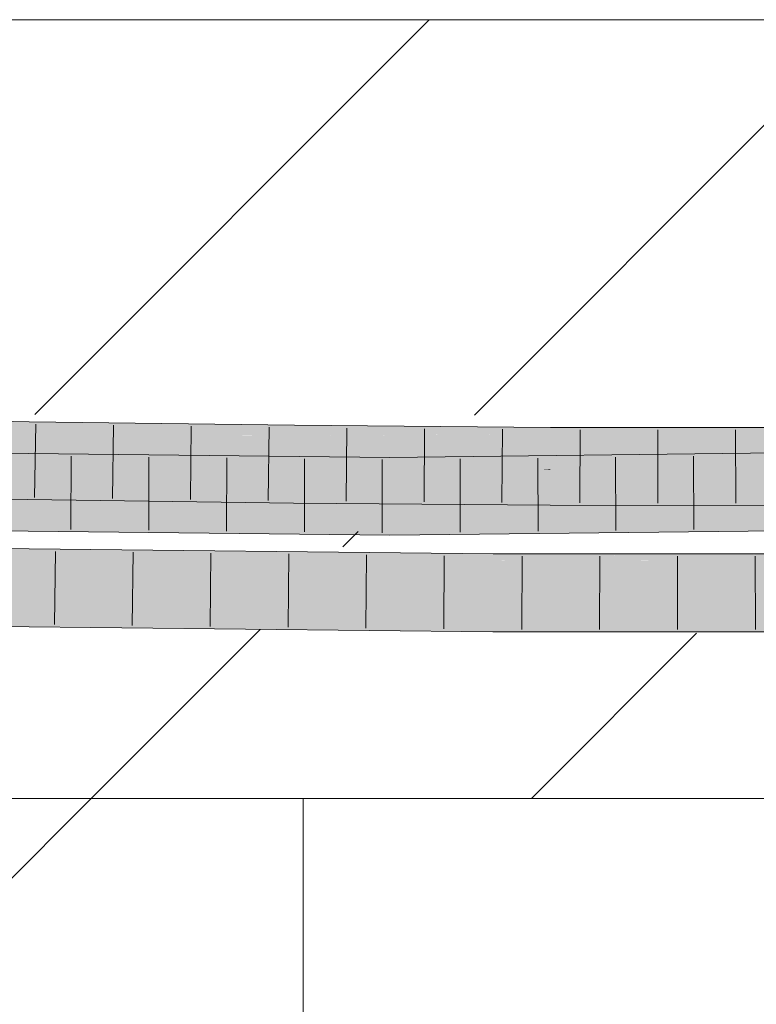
# Model space of a CAD drawing. Extents: x -620 to 300, y 62 to 1162.
# Tile 241 of 256: x 200.6 to 202.96, y 825.57 to 828.73. Entities that reach past the tile are written whole.
import ezdxf
from ezdxf.lldxf.tags import DXFTag

# ---------------------------------------------------------------- set-up
doc = ezdxf.new("R2010")
doc.units = 0
doc.layers.get('0').update_dxf_attribs({"lineweight": 13})
doc.layers.add('E_Detail_Linie_Text_Bem', color=7, linetype='Continuous', lineweight=13)
for name, color, linetype, lineweight, true_color in [('E_Detail_Wandschraffur', 7, 'Continuous', 5, 0xc0c0c0), ('E_Leerrohr 25-A06G94UQ8I', 7, 'Continuous', 9, 0xff8000), ('E_Leerrohr 25-Shading', 7, 'Continuous', 9, 0xff8000)]:
    doc.layers.add(name, color=color, linetype=linetype, lineweight=lineweight, true_color=true_color)
tags = doc.linetypes.add('fein_strichliert', pattern=[4, 1, -2, 1]).pattern_tags.tags
tags[8:9] = [DXFTag(74, 4), DXFTag(75, 0), DXFTag(340, '0'), DXFTag(46, 0.0), DXFTag(50, 0.0), DXFTag(44, 0.0), DXFTag(45, 0.0)]
tags[6:7] = [DXFTag(74, 4), DXFTag(75, 0), DXFTag(340, '0'), DXFTag(46, 0.0), DXFTag(50, 0.0), DXFTag(44, 0.0), DXFTag(45, 0.0)]
tags[4:5] = [DXFTag(74, 4), DXFTag(75, 0), DXFTag(340, '0'), DXFTag(46, 0.0), DXFTag(50, 0.0), DXFTag(44, 0.0), DXFTag(45, 0.0)]

# ---------------------------------------------------------------- blocks, each defined once
blk = doc.blocks.new('Shading-A06G94F18I', base_point=(173.296, 825.2112))
at = {"layer": 'E_Leerrohr 25-Shading', "color": 43, "true_color": 0xd7ab7f}
for points in [[(200.6283, 827.4233), (200.1765, 827.4429), (199.838, 827.4125), (199.8289, 827.4127)], [(200.6284, 827.4363), (200.184, 827.4435), (200.6283, 827.4233), (200.1765, 827.4429)], [(200.6279, 827.3997), (201.0706, 827.4304), (200.6283, 827.4233)], [(201.4234, 827.3969), (201.0706, 827.4304), (201.2747, 827.3911), (200.6279, 827.3997)], [(201.0706, 827.4304), (200.6284, 827.4363), (200.6283, 827.4233)], [(201.4807, 827.425), (201.0706, 827.4304), (201.4804, 827.3991), (201.4234, 827.3969)], [(199.838, 827.4125), (200.6279, 827.3997), (200.6283, 827.4233)], [(201.4803, 827.3915), (201.4234, 827.3969), (201.2783, 827.3911), (201.2747, 827.3911)], [(201.4234, 827.3969), (201.4803, 827.3915), (201.4804, 827.3991)], [(201.4803, 827.3915), (202.3032, 827.3967), (202.005, 827.4208), (202.3033, 827.4183)], [(201.4803, 827.3915), (202.005, 827.4208), (201.4804, 827.3991)], [(202.005, 827.4208), (201.4807, 827.425), (201.4804, 827.3991)], [(202.3031, 827.3904), (202.3032, 827.3967), (202.0069, 827.3948)], [(203.115, 827.4067), (202.3032, 827.3967), (203.1151, 827.3853), (202.3031, 827.3904)], [(203.115, 827.4067), (203.115, 827.4174), (202.3032, 827.3967), (202.3033, 827.4183)], [(201.3744, 827.3912), (201.2783, 827.3911), (201.4803, 827.3896), (201.4803, 827.3884)], [(201.4803, 827.3915), (201.3744, 827.3912), (201.4803, 827.3896)], [(201.6241, 827.3924), (201.4803, 827.3915), (201.9973, 827.3876)], [(202.3031, 827.3817), (201.9973, 827.3876), (201.4803, 827.3896), (201.4803, 827.3915)], [(202.3031, 827.3817), (201.4803, 827.3896), (201.4803, 827.3884)], [(201.7404, 827.3931), (201.6241, 827.3924), (202.3031, 827.3853), (201.9973, 827.3876)], [(201.7677, 827.3933), (201.7404, 827.3931), (202.3031, 827.3862), (202.3031, 827.3853)], [(202.0069, 827.3948), (201.7677, 827.3933), (202.3031, 827.3904), (202.3031, 827.3862)], [(202.3031, 827.3853), (201.9973, 827.3876), (202.3031, 827.3837)], [(201.9973, 827.3876), (202.3031, 827.3817), (202.3031, 827.3837)], [(203.1151, 827.3853), (202.3031, 827.3904), (203.1151, 827.3824), (202.3031, 827.3862)], [(202.3031, 827.3862), (202.3031, 827.3853), (203.1151, 827.3824), (203.1151, 827.3809)], [(203.1151, 827.3809), (202.3031, 827.3853), (202.9078, 827.381), (202.3031, 827.3837)], [(202.3031, 827.3837), (202.3031, 827.3817), (202.9078, 827.381)], [(203.1151, 827.3809), (202.9078, 827.381), (203.1151, 827.3808)], [(200.5716, 827.3354), (200.2072, 827.3289), (201.0132, 827.3306), (200.8955, 827.3259)], [(201.7876, 827.2855), (204.2731, 827.3135), (203.0322, 827.3361), (204.2724, 827.3501)], [(203.0322, 827.3361), (201.7876, 827.3221), (201.7876, 827.3077)], [(201.7876, 827.2855), (203.0322, 827.3361), (201.7876, 827.3077)], [(199.5763, 827.3174), (199.313, 827.3126), (200.7446, 827.3199), (200.6953, 827.3179)], [(200.6953, 827.3179), (199.313, 827.3126), (200.293, 827.3019)], [(200.2072, 827.3289), (199.5763, 827.3174), (200.8955, 827.3259), (200.7446, 827.3199)], [(201.7876, 827.3221), (200.6953, 827.3179), (200.2953, 827.3019), (200.293, 827.3019)], [(201.7876, 827.3221), (200.2953, 827.3019), (201.7876, 827.3077)], [(200.2953, 827.3019), (201.7876, 827.2855), (201.7876, 827.3077)], [(200.6953, 827.3179), (201.7876, 827.3221), (200.7446, 827.3199)], [(200.7446, 827.3199), (201.7876, 827.3221), (200.8955, 827.3259)], [(200.8955, 827.3259), (201.7876, 827.3221), (201.0132, 827.3306)], [(199.7243, 827.2376), (199.7341, 827.2346), (200.6253, 827.2229), (200.625, 827.2004)], [(199.7341, 827.2346), (199.854, 827.1989), (200.625, 827.2004), (200.6247, 827.1863)], [(201.285, 827.1776), (200.6253, 827.2229), (200.625, 827.2004)], [(201.285, 827.1776), (201.478, 827.175), (200.6253, 827.2229), (201.4784, 827.2116)], [(202.3021, 827.1683), (202.3023, 827.205), (201.478, 827.175), (201.4784, 827.2116)], [(200.6247, 827.1863), (201.285, 827.1776), (200.625, 827.2004)], [(202.3021, 827.1683), (203.0195, 827.1675), (202.3023, 827.205), (203.0196, 827.2042)], [(201.7875, 827.1088), (198.9891, 827.1393), (201.7875, 827.0925), (199.1975, 827.1343)], [(201.7875, 827.0721), (199.1975, 827.1343), (199.0938, 827.127), (199.0051, 827.1375)], [(201.7875, 827.0721), (199.0938, 827.127), (200.3022, 827.0884)], [(199.1975, 827.1343), (201.7875, 827.0721), (201.7875, 827.0925)], [(204.2768, 827.1189), (204.2765, 827.1368), (201.7875, 827.0925), (201.7875, 827.1088)], [(201.7875, 827.0721), (204.2772, 827.1002), (201.7875, 827.0925), (204.2768, 827.1189)], [(202.1192, 826.9955), (202.1193, 827.0072), (200.5207, 827.0121), (200.5208, 827.0189)], [(202.1193, 827.0072), (202.1193, 827.0121), (200.5208, 827.0189), (200.5209, 827.0298)], [(200.5205, 826.9969), (200.5204, 826.9932), (202.1191, 826.9755)], [(202.1191, 826.9805), (200.5206, 827.0075), (202.1191, 826.9755), (200.5205, 826.9969)], [(202.1192, 826.9911), (200.5207, 827.0104), (202.1191, 826.9805), (200.5206, 827.0075)], [(202.1192, 826.9955), (200.5207, 827.0121), (201.7878, 826.9981)], [(201.8124, 826.9979), (200.5207, 827.0121), (202.1192, 826.9911), (200.5207, 827.0104)], [(202.1192, 826.9944), (202.1192, 826.9955), (201.7878, 826.9981)], [(202.1192, 826.9944), (201.8124, 826.9979), (202.1192, 826.9915)], [(201.8124, 826.9979), (202.1192, 826.9911), (202.1192, 826.9915)], [(203.5857, 826.9761), (202.2155, 826.9908), (202.1191, 826.9805), (202.1192, 826.9911)], [(203.5855, 826.9984), (203.5854, 827.0107), (202.1192, 826.9955), (202.1193, 827.0072)], [(202.1192, 826.9944), (203.114, 826.9975), (202.1192, 826.9955)], [(202.1192, 826.9944), (203.5856, 826.9926), (203.114, 826.9975), (203.5856, 826.9926)], [(202.1192, 826.9944), (202.1192, 826.9911), (203.5856, 826.9926), (203.5856, 826.9877)], [(202.1193, 827.0072), (202.8701, 827.009), (202.1193, 827.0121), (202.8701, 827.0124)], [(203.5856, 826.9877), (202.2155, 826.9908), (203.5857, 826.9815)], [(202.2155, 826.9908), (203.5857, 826.9761), (203.5857, 826.9815)], [(202.8701, 827.009), (203.5854, 827.0107), (202.8701, 827.0124), (203.5854, 827.0126)], [(203.5857, 826.9761), (202.1191, 826.9805), (202.1191, 826.9755)], [(200.5175, 826.7798), (201.6622, 826.8038), (200.5178, 826.806)], [(200.5175, 826.7798), (202.1179, 826.7621), (201.6622, 826.8038), (202.1181, 826.7987)], [(201.6622, 826.8038), (200.518, 826.8164), (200.5178, 826.806)], [(203.5876, 826.7627), (203.5873, 826.7993), (202.1179, 826.7621), (202.1181, 826.7987)]]:
    blk.add_solid(points, dxfattribs=at)
at = {"layer": 'E_Leerrohr 25-Shading', "color": 31, "true_color": 0xfabd7f}
for points in [[(199.838, 827.4125), (199.7345, 827.3327), (200.6279, 827.3997), (200.6274, 827.3659)], [(201.2783, 827.3911), (200.6279, 827.3997), (200.6274, 827.3659)], [(199.7345, 827.3327), (199.7258, 827.326), (200.6274, 827.3659), (200.6266, 827.3113)], [(200.6266, 827.3113), (201.2783, 827.3911), (200.6274, 827.3659)], [(200.6266, 827.3113), (201.4793, 827.3), (201.2783, 827.3911), (201.4803, 827.3884)], [(202.3027, 827.2933), (202.3031, 827.3817), (201.4793, 827.3), (201.4803, 827.3884)], [(202.3027, 827.2933), (202.9076, 827.2927), (202.3031, 827.3817), (202.9078, 827.381)], [(202.9076, 827.2927), (203.1154, 827.2924), (202.9078, 827.381), (203.1151, 827.3808)], [(200.2953, 827.3019), (199.5413, 827.2719), (201.7876, 827.2855), (199.5413, 827.2592)], [(199.7251, 827.2862), (200.6262, 827.2854), (199.7255, 827.3111), (200.6265, 827.3032)], [(200.6265, 827.3032), (200.6266, 827.3113), (199.7255, 827.3111), (199.7258, 827.326)], [(200.6262, 827.2854), (201.4792, 827.2859), (200.6265, 827.3032), (201.4793, 827.2971)], [(200.6265, 827.3032), (201.4793, 827.2971), (200.6266, 827.3091), (201.4793, 827.3)], [(201.4793, 827.3), (200.6266, 827.3113), (200.6266, 827.3091)], [(201.7876, 827.2855), (203.3943, 827.2606), (204.2731, 827.3135), (204.274, 827.2705)], [(201.7876, 827.2365), (201.7876, 827.2855), (199.5414, 827.2327), (199.5413, 827.2592)], [(199.7249, 827.2728), (199.7243, 827.2376), (200.6258, 827.2606), (200.6253, 827.2229)], [(199.7249, 827.2756), (200.6261, 827.2772), (199.7251, 827.2862), (200.6262, 827.2854)], [(199.7249, 827.2756), (199.7249, 827.2728), (200.6261, 827.2772), (200.6258, 827.2606)], [(201.4791, 827.2776), (200.6261, 827.2772), (201.4788, 827.2502), (200.6258, 827.2606)], [(200.6261, 827.2772), (201.4791, 827.2799), (200.6262, 827.2854), (201.4792, 827.2859)], [(200.6261, 827.2772), (201.4791, 827.2776), (201.3185, 827.2794)], [(201.4791, 827.2776), (201.4791, 827.2799), (201.3185, 827.2794)], [(202.3025, 827.2481), (202.3026, 827.2689), (201.4788, 827.2502), (201.4791, 827.2776)], [(201.4791, 827.2799), (202.3026, 827.2847), (201.4792, 827.2859), (202.3027, 827.2886)], [(202.2717, 827.2823), (202.3026, 827.2847), (201.4791, 827.2791), (201.4791, 827.2799)], [(202.1181, 827.2709), (202.2717, 827.2823), (201.4791, 827.2776), (201.4791, 827.2791)], [(201.4792, 827.2859), (202.3027, 827.2886), (201.4793, 827.2971), (202.3027, 827.2933)], [(202.3027, 827.2933), (201.4793, 827.3), (201.4793, 827.2971)], [(201.7876, 827.2855), (201.7876, 827.2455), (203.5194, 827.2586), (202.9633, 827.2515)], [(202.3026, 827.2723), (202.3026, 827.2825), (202.1181, 827.2709), (202.2717, 827.2823)], [(202.1181, 827.2709), (202.3026, 827.2689), (202.3026, 827.2723)], [(202.3026, 827.2825), (202.3026, 827.2847), (202.2717, 827.2823)], [(203.1154, 827.2924), (202.9076, 827.2927), (202.3026, 827.2847), (202.3027, 827.2886)], [(203.1154, 827.2924), (202.3026, 827.2847), (203.113, 827.2922)], [(203.0781, 827.2885), (203.113, 827.2922), (202.3026, 827.2825), (202.3026, 827.2847)], [(202.3026, 827.2723), (203.0037, 827.2804), (202.3026, 827.2825), (203.0781, 827.2885)], [(202.8485, 827.2637), (203.0037, 827.2804), (202.3026, 827.2689), (202.3026, 827.2723)], [(202.9076, 827.2927), (202.3027, 827.2933), (202.3027, 827.2886)], [(203.1154, 827.2612), (203.1154, 827.2817), (202.8485, 827.2637), (203.0037, 827.2804)], [(200.6258, 827.2606), (200.6253, 827.2229), (201.4788, 827.2502), (201.4784, 827.2116)], [(201.4788, 827.2502), (201.4784, 827.2116), (202.3024, 827.2424), (202.3023, 827.205)], [(202.3025, 827.2481), (201.4788, 827.2502), (201.7877, 827.2473)], [(204.274, 827.2682), (201.7876, 827.2365), (204.2741, 827.2628), (202.5508, 827.2335)], [(201.7876, 827.2455), (201.7876, 827.2365), (202.9633, 827.2515)], [(202.3024, 827.2424), (202.3025, 827.2481), (201.7877, 827.2473)], [(202.3024, 827.2424), (202.3023, 827.205), (202.632, 827.2404)], [(203.1156, 827.2058), (202.9652, 827.2384), (202.3023, 827.205), (202.632, 827.2404)], [(202.8485, 827.2637), (202.3026, 827.2689), (202.632, 827.2404), (202.3024, 827.2424)], [(202.5508, 827.2335), (204.2748, 827.2269), (204.2741, 827.2628)], [(202.9652, 827.2384), (202.8485, 827.2637), (202.632, 827.2404)], [(203.1154, 827.2612), (202.8485, 827.2637), (203.1155, 827.2375), (202.9652, 827.2384)], [(201.7875, 827.1088), (201.7876, 827.1971), (198.9891, 827.1393), (198.9902, 827.2277)], [(201.7876, 827.2365), (200.3947, 827.2341), (201.7876, 827.1971), (200.3948, 827.2124)], [(204.2765, 827.1368), (204.2748, 827.2252), (201.7875, 827.1088), (201.7876, 827.1971)], [(202.5508, 827.2335), (201.7876, 827.2365), (201.7876, 827.2205)], [(204.2748, 827.2269), (202.5508, 827.2335), (201.7876, 827.1971), (201.7876, 827.2205)], [(204.2748, 827.2269), (201.7876, 827.1971), (204.0992, 827.2231)], [(203.1156, 827.2058), (202.3023, 827.205), (203.0196, 827.2042)], [(202.1186, 826.8871), (202.1191, 826.9755), (200.5192, 826.9048), (200.5204, 826.9932)], [(203.5865, 826.8876), (203.5857, 826.9761), (202.1186, 826.8871), (202.1191, 826.9755)], [(201.8219, 826.874), (202.1186, 826.8871), (200.5187, 826.8701), (200.5191, 826.8956)], [(202.1186, 826.8871), (200.5192, 826.9048), (200.5191, 826.8956)], [(200.5187, 826.8701), (200.5181, 826.829), (201.8219, 826.874), (200.9101, 826.8337)], [(202.1184, 826.8483), (202.1185, 826.8749), (200.9101, 826.8337), (201.8219, 826.874)], [(202.1185, 826.8749), (202.1186, 826.8871), (201.8219, 826.874)], [(202.1182, 826.8129), (203.5868, 826.8506), (202.1184, 826.8483), (203.5866, 826.8745)], [(202.1184, 826.8483), (203.5866, 826.8745), (202.1185, 826.8749), (203.5865, 826.8876)], [(203.5865, 826.8876), (202.1186, 826.8871), (202.1185, 826.8749)], [(200.9101, 826.8337), (200.518, 826.8164), (202.1182, 826.8129), (201.6622, 826.8038)], [(200.5181, 826.829), (200.518, 826.8164), (200.9101, 826.8337)], [(200.9101, 826.8337), (202.1182, 826.8129), (202.1184, 826.8483)], [(202.1181, 826.7987), (203.5873, 826.7993), (202.1182, 826.8129), (203.5868, 826.8506)], [(201.6622, 826.8038), (202.1181, 826.7987), (202.1182, 826.8129)]]:
    blk.add_solid(points, dxfattribs=at)
blk = doc.blocks.new('Referenz-A06G94UW8I')
at = {"layer": 'E_Detail_Linie_Text_Bem', "linetype": 'Continuous', "ltscale": 0.13}
for p, q in [((191.4314, 828.7269), (251.4095, 828.7269)), ((203.2314, 826.2269), (191.4314, 826.2269)), ((201.5085, 826.2269), (199.0085, 826.2269)), ((201.5085, 814.4269), (201.5085, 826.2269))]:
    blk.add_line(p, q, dxfattribs=at)
at = {"layer": 'E_Detail_Wandschraffur', "linetype": 'ByBlock', "ltscale": 0.13}
for p, q in [((200.6466, 827.46), (201.9136, 828.7269)), ((202.242, 826.2269), (202.7726, 826.7575))]:
    blk.add_line(p, q, dxfattribs=at)
at = {"layer": 'E_Detail_Wandschraffur', "linetype": 'fein_strichliert', "ltscale": 0.13}
for p, q in [((202.0589, 827.458), (203.3278, 828.7269)), ((201.6362, 827.0354), (201.6852, 827.0843)), ((200.8278, 826.2269), (201.3708, 826.7699)), ((199.0085, 824.4076), (200.8278, 826.2269))]:
    blk.add_line(p, q, dxfattribs=at)
at = {"layer": 'E_Leerrohr 25-A06G94UQ8I', "linetype": 'Continuous', "ltscale": 0.13}
for p, q in [((200.6284, 827.4363), (199.7279, 827.4509)), ((201.4807, 827.425), (200.6284, 827.4363)), ((200.6497, 827.4285), (200.6462, 827.1935)), ((200.8995, 827.4252), (200.8963, 827.1902)), ((201.1493, 827.4219), (201.1464, 827.1869)), ((201.3992, 827.4186), (201.3966, 827.1836)), ((202.3033, 827.4183), (201.4807, 827.425)), ((201.649, 827.4161), (201.6467, 827.1812)), ((201.8987, 827.4141), (201.897, 827.1791)), ((202.1485, 827.4121), (202.1472, 827.1771)), ((203.115, 827.4174), (202.3033, 827.4183)), ((202.3983, 827.4107), (202.3974, 827.1757)), ((202.648, 827.4105), (202.6477, 827.1755)), ((202.8977, 827.4102), (202.898, 827.1752)), ((201.7876, 827.3221), (198.9916, 827.3527)), ((204.2724, 827.3501), (201.7876, 827.3221)), ((200.7636, 827.3258), (200.7625, 827.0908)), ((201.0134, 827.3231), (201.0126, 827.0881)), ((201.2633, 827.3204), (201.2627, 827.0854)), ((201.5132, 827.3176), (201.5128, 827.0826)), ((201.763, 827.3149), (201.7629, 827.0799)), ((202.0128, 827.3172), (202.0131, 827.0822)), ((202.2626, 827.32), (202.2633, 827.085)), ((202.5123, 827.3228), (202.5135, 827.0878)), ((202.7621, 827.3256), (202.7637, 827.0906)), ((200.6247, 827.1863), (199.7237, 827.201)), ((201.478, 827.175), (200.6247, 827.1863)), ((202.3021, 827.1683), (201.478, 827.175)), ((203.1157, 827.1674), (202.3021, 827.1683)), ((201.7875, 827.0721), (198.9887, 827.1028)), ((204.2772, 827.1002), (201.7875, 827.0721)), ((202.1193, 827.0121), (200.5209, 827.0298)), ((200.7129, 827.0201), (200.7099, 826.7852)), ((200.9627, 827.0174), (200.96, 826.7824)), ((201.2126, 827.0146), (201.2102, 826.7796)), ((201.4624, 827.0119), (201.4603, 826.7769)), ((201.7122, 827.0091), (201.7104, 826.7741)), ((201.9621, 827.0063), (201.9606, 826.7713)), ((203.5854, 827.0127), (202.1193, 827.0121)), ((202.2119, 827.0046), (202.2108, 826.7696)), ((202.4616, 827.0047), (202.461, 826.7697)), ((202.7113, 827.0048), (202.7113, 826.7698)), ((202.961, 827.0049), (202.9616, 826.7699)), ((202.1179, 826.7621), (200.5175, 826.7798)), ((203.5876, 826.7627), (202.1179, 826.7621))]:
    blk.add_line(p, q, dxfattribs=at)

msp = doc.modelspace()

# ---------------------------------------------------------------- block references
at = {"color": 8, "lineweight": 25, "ltscale": 0.25, "true_color": 0x808080}
msp.add_blockref('Referenz-A06G94UW8I', (0, 0), dxfattribs=at)
msp.add_blockref('Shading-A06G94F18I', (173.296, 825.2112))

doc.saveas('drawing.dxf')
